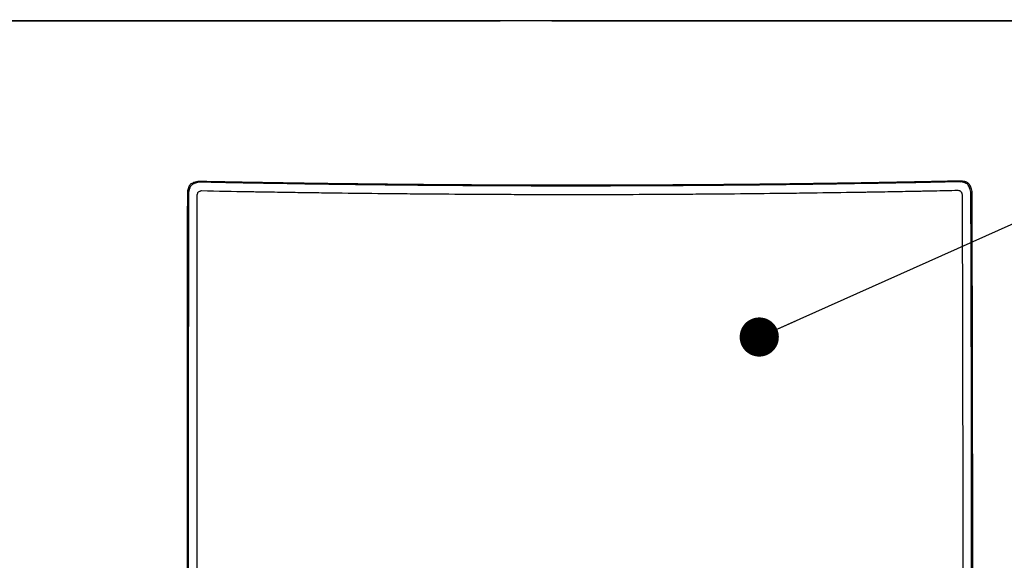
# Model space of a CAD drawing. Header units: millimetres. Extents: x 0 to 864, y 0 to 559.
# Tile 15 of 56: x 125 to 172, y 197 to 223. Entities that reach past the tile are written whole.
import ezdxf

# ---------------------------------------------------------------- set-up
doc = ezdxf.new("R2010")
doc.units = ezdxf.units.MM
doc.layers.add('DIMENSIONS', color=140, linetype='Continuous', lineweight=25)

# ---------------------------------------------------------------- blocks, each defined once
blk = doc.blocks.new('_Dot')
at = {"color": 0, "linetype": 'ByBlock', "lineweight": -2}
blk.add_line((-0.5, 0), (-1, 0), dxfattribs=at)
at = {"color": 0, "linetype": 'ByBlock', "const_width": 0.5}
blk.add_lwpolyline([(-0.25, 0, 1), (0.25, 0, 1)], format="xyb", close=True, dxfattribs=at)

msp = doc.modelspace()

# ---------------------------------------------------------------- linework, layer by layer
for p, q in [((109.638, 222.623), (147.887, 222.623)), ((150.32, 222.623), (193.641, 222.623))]:
    msp.add_line(p, q)
at = {"flags": 128}
for points in [[(133.695, 215.018), (133.668, 215.034), (133.641, 215.051)], [(151.629, 214.834), (151.629, 214.852), (151.629, 214.869)], [(169.562, 215.038), (169.588, 215.054), (169.615, 215.071)], [(133.207, 214.528), (133.18, 214.545), (133.152, 214.561)], [(170.051, 214.549), (170.078, 214.566), (170.106, 214.582)]]:
    msp.add_lwpolyline(points, dxfattribs=at)
for points, knots in [([(182.613, 222.622), (180.13, 222.622), (177.618, 222.622), (172.545, 222.622), (169.985, 222.622), (164.811, 222.622), (162.199, 222.622), (158.239, 222.622), (156.911, 222.622), (154.265, 222.622), (152.945, 222.622), (148.991, 222.622), (146.364, 222.622), (141.132, 222.623), (138.527, 222.623), (134.638, 222.623), (133.344, 222.623), (130.762, 222.623), (129.472, 222.623), (125.628, 222.623), (123.1, 222.623), (120.613, 222.623)], [0, 0, 0, 0, 0.125, 0.125, 0.25, 0.25, 0.375, 0.375, 0.4375, 0.4375, 0.5, 0.5, 0.625, 0.625, 0.75, 0.75, 0.8125, 0.8125, 0.875, 0.875, 1, 1, 1, 1]), ([(133.641, 215.051), (133.603, 215.041), (133.538, 215.024), (133.443, 214.995), (133.362, 214.959), (133.288, 214.909), (133.234, 214.839), (133.197, 214.754), (133.172, 214.659), (133.159, 214.594), (133.152, 214.561)], [0, 0, 0, 0, 0.1581011, 0.2670225, 0.397325, 0.5066506, 0.6149981, 0.7395862, 0.867256, 1, 1, 1, 1]), ([(133.695, 215.018), (133.651, 215.006), (133.613, 214.996), (133.564, 214.982), (133.55, 214.978), (133.53, 214.972), (133.524, 214.97), (133.516, 214.967), (133.513, 214.966), (133.509, 214.964), (133.508, 214.964), (133.505, 214.963), (133.505, 214.963), (133.469, 214.949), (133.439, 214.936), (133.387, 214.906), (133.365, 214.89), (133.326, 214.854), (133.309, 214.833), (133.286, 214.795), (133.279, 214.782), (133.269, 214.76), (133.266, 214.752), (133.262, 214.741), (133.26, 214.737), (133.257, 214.729), (133.255, 214.724), (133.25, 214.708), (133.245, 214.693), (133.239, 214.67), (133.236, 214.662), (133.233, 214.649), (133.232, 214.645), (133.231, 214.639), (133.23, 214.636), (133.229, 214.632), (133.228, 214.629), (133.223, 214.606), (133.216, 214.573), (133.207, 214.528)], [0, 0, 0, 0, 0.125, 0.125, 0.1875, 0.1875, 0.21875, 0.21875, 0.234375, 0.234375, 0.2421875, 0.2421875, 0.25, 0.25, 0.375, 0.375, 0.5, 0.5, 0.625, 0.625, 0.6875, 0.6875, 0.71875, 0.71875, 0.734375, 0.734375, 0.75, 0.75, 0.8125, 0.8125, 0.84375, 0.84375, 0.859375, 0.859375, 0.8671875, 0.8671875, 0.875, 0.875, 1, 1, 1, 1]), ([(151.629, 214.869), (151.366, 214.869), (150.85, 214.87), (150.095, 214.87), (149.225, 214.872), (148.229, 214.875), (146.72, 214.882), (144.836, 214.895), (142.58, 214.914), (140.33, 214.94), (138.462, 214.965), (136.973, 214.989), (135.87, 215.007), (134.759, 215.029), (134.021, 215.043), (133.641, 215.051)], [0, 0, 0, 0, 0.043598, 0.085264, 0.125001, 0.187648, 0.250004, 0.375002, 0.5, 0.624873, 0.749997, 0.812576, 0.874999, 0.935699, 1, 1, 1, 1]), ([(151.629, 214.834), (150.823, 214.835), (150.07, 214.834), (149.358, 214.836), (149.346, 214.836), (149.322, 214.837), (149.31, 214.837), (149.275, 214.837), (149.251, 214.837), (149.18, 214.837), (149.133, 214.837), (148.991, 214.838), (148.897, 214.838), (148.614, 214.839), (148.425, 214.84), (147.861, 214.842), (147.485, 214.844), (147.017, 214.846), (146.926, 214.847), (146.74, 214.848), (146.647, 214.848), (146.367, 214.85), (146.179, 214.851), (145.616, 214.855), (145.237, 214.858), (144.666, 214.862), (144.477, 214.864), (144.1, 214.867), (143.912, 214.868), (143.35, 214.873), (142.977, 214.877), (142.515, 214.882), (142.42, 214.883), (142.233, 214.885), (142.14, 214.886), (141.86, 214.889), (141.673, 214.891), (141.113, 214.898), (140.74, 214.902), (139.621, 214.916), (138.876, 214.927), (137.387, 214.949), (136.645, 214.961), (135.896, 214.975), (135.886, 214.975), (135.864, 214.975), (135.853, 214.976), (135.82, 214.976), (135.798, 214.977), (135.733, 214.978), (135.689, 214.979), (135.556, 214.981), (135.467, 214.983), (135.198, 214.988), (135.016, 214.992), (134.463, 215.002), (134.084, 215.01), (133.695, 215.018)], [0, 0, 0, 0, 0.125, 0.125, 0.126953, 0.126953, 0.128906, 0.128906, 0.132812, 0.132812, 0.140625, 0.140625, 0.15625, 0.15625, 0.1875, 0.1875, 0.25, 0.25, 0.265625, 0.265625, 0.28125, 0.28125, 0.3125, 0.3125, 0.375, 0.375, 0.40625, 0.40625, 0.4375, 0.4375, 0.5, 0.5, 0.515625, 0.515625, 0.53125, 0.53125, 0.5625, 0.5625, 0.625, 0.625, 0.75, 0.75, 0.875, 0.875, 0.876953, 0.876953, 0.878906, 0.878906, 0.882812, 0.882812, 0.890625, 0.890625, 0.90625, 0.90625, 0.9375, 0.9375, 1, 1, 1, 1]), ([(169.615, 215.071), (169.36, 215.066), (168.858, 215.055), (168.119, 215.039), (167.264, 215.022), (166.284, 215.004), (164.795, 214.978), (162.927, 214.951), (160.678, 214.922), (158.422, 214.9), (156.538, 214.886), (155.029, 214.878), (153.91, 214.873), (152.776, 214.871), (152.02, 214.87), (151.629, 214.869)], [0, 0, 0, 0, 0.043293, 0.084957, 0.125001, 0.187401, 0.250003, 0.375084, 0.5, 0.624999, 0.749997, 0.81234, 0.874999, 0.935317, 1, 1, 1, 1]), ([(169.562, 215.038), (169.172, 215.029), (168.793, 215.021), (168.24, 215.009), (168.059, 215.006), (167.79, 215), (167.701, 214.998), (167.568, 214.995), (167.524, 214.994), (167.459, 214.993), (167.437, 214.993), (167.404, 214.992), (167.393, 214.992), (167.371, 214.991), (167.361, 214.991), (166.981, 214.984), (166.611, 214.977), (165.87, 214.964), (165.498, 214.957), (164.382, 214.939), (163.637, 214.928), (162.518, 214.912), (162.145, 214.907), (161.585, 214.9), (161.398, 214.898), (161.118, 214.894), (161.024, 214.893), (160.837, 214.891), (160.743, 214.89), (160.281, 214.885), (159.908, 214.881), (159.346, 214.875), (159.158, 214.873), (158.781, 214.87), (158.592, 214.868), (158.02, 214.863), (157.642, 214.86), (157.078, 214.855), (156.891, 214.854), (156.611, 214.852), (156.518, 214.852), (156.332, 214.85), (156.241, 214.85), (155.399, 214.845), (154.646, 214.841), (153.877, 214.838), (153.867, 214.838), (153.845, 214.838), (153.834, 214.838), (153.801, 214.838), (153.779, 214.838), (153.713, 214.838), (153.669, 214.837), (153.535, 214.837), (153.445, 214.837), (153.172, 214.836), (152.987, 214.836), (152.422, 214.835), (152.032, 214.835), (151.629, 214.834)], [0, 0, 0, 0, 0.0625, 0.0625, 0.09375, 0.09375, 0.109375, 0.109375, 0.1171875, 0.1171875, 0.1210937, 0.1210937, 0.1230469, 0.1230469, 0.125, 0.125, 0.1875, 0.1875, 0.25, 0.25, 0.375, 0.375, 0.4375, 0.4375, 0.46875, 0.46875, 0.484375, 0.484375, 0.5, 0.5, 0.5625, 0.5625, 0.59375, 0.59375, 0.625, 0.625, 0.6875, 0.6875, 0.71875, 0.71875, 0.734375, 0.734375, 0.75, 0.75, 0.875, 0.875, 0.8769531, 0.8769531, 0.8789062, 0.8789062, 0.8828125, 0.8828125, 0.890625, 0.890625, 0.90625, 0.90625, 0.9375, 0.9375, 1, 1, 1, 1]), ([(170.051, 214.549), (170.039, 214.594), (170.028, 214.633), (170.013, 214.682), (170.009, 214.696), (170.002, 214.716), (170, 214.722), (169.997, 214.731), (169.996, 214.734), (169.994, 214.738), (169.994, 214.739), (169.993, 214.742), (169.993, 214.743), (169.979, 214.779), (169.965, 214.809), (169.935, 214.862), (169.919, 214.884), (169.883, 214.922), (169.862, 214.94), (169.824, 214.962), (169.811, 214.969), (169.79, 214.979), (169.782, 214.982), (169.771, 214.987), (169.767, 214.988), (169.76, 214.991), (169.755, 214.993), (169.739, 214.998), (169.724, 215.002), (169.701, 215.009), (169.693, 215.011), (169.681, 215.014), (169.677, 215.015), (169.67, 215.016), (169.668, 215.017), (169.664, 215.018), (169.66, 215.018), (169.638, 215.023), (169.606, 215.03), (169.562, 215.038)], [0, 0, 0, 0, 0.125, 0.125, 0.1875, 0.1875, 0.21875, 0.21875, 0.234375, 0.234375, 0.2421875, 0.2421875, 0.25, 0.25, 0.375, 0.375, 0.5, 0.5, 0.625, 0.625, 0.6875, 0.6875, 0.71875, 0.71875, 0.734375, 0.734375, 0.75, 0.75, 0.8125, 0.8125, 0.84375, 0.84375, 0.859375, 0.859375, 0.8671875, 0.8671875, 0.875, 0.875, 1, 1, 1, 1]), ([(170.106, 214.582), (170.095, 214.621), (170.077, 214.687), (170.046, 214.783), (170.01, 214.865), (169.959, 214.939), (169.89, 214.994), (169.806, 215.03), (169.712, 215.053), (169.648, 215.065), (169.615, 215.071)], [0, 0, 0, 0, 0.157947, 0.26742, 0.397922, 0.50743, 0.615902, 0.739974, 0.867421, 1, 1, 1, 1]), ([(133.152, 214.561), (133.151, 214.054), (133.148, 212.842), (133.146, 210.418), (133.141, 207.019), (133.139, 203.377), (133.138, 199.547), (133.14, 196.166), (133.144, 192.439), (133.152, 188.968), (133.162, 186.53), (133.166, 185.386)], [0, 0, 0, 0, 0.052333, 0.125, 0.25, 0.402504, 0.5, 0.643919, 0.75, 0.882778, 1, 1, 1, 1]), ([(133.207, 214.528), (133.206, 214.064), (133.205, 213.476), (133.203, 212.406), (133.203, 212.018), (133.202, 211.39), (133.202, 211.173), (133.201, 210.835), (133.201, 210.722), (133.201, 210.504), (133.201, 210.398), (133.198, 208.632), (133.197, 207.624), (133.197, 207.26), (133.197, 207.242), (133.197, 207.203), (133.197, 207.184), (133.197, 207.126), (133.197, 207.088), (133.197, 206.973), (133.197, 206.898), (133.197, 206.672), (133.196, 206.523), (133.196, 206.084), (133.196, 205.8), (133.195, 204.42), (133.194, 203.451), (133.193, 201.787), (133.193, 201.092), (133.193, 200.397), (133.193, 200.266), (133.193, 200.023), (133.193, 199.911), (133.193, 199.577), (133.193, 199.36), (133.193, 198.311), (133.194, 197.579), (133.194, 196.642), (133.194, 196.357), (133.195, 195.97), (133.195, 195.848), (133.195, 195.617), (133.195, 195.51), (133.196, 194.54), (133.197, 193.79), (133.198, 192.993), (133.198, 192.841), (133.199, 192.551), (133.199, 192.408), (133.2, 191.979), (133.201, 191.697), (133.206, 189.184), (133.214, 187.165), (133.222, 185.371)], [0, 0, 0, 0, 0.003906, 0.003906, 0.005859, 0.005859, 0.006836, 0.006836, 0.007324, 0.007324, 0.007812, 0.007812, 0.015625, 0.015625, 0.016113, 0.016113, 0.016602, 0.016602, 0.017578, 0.017578, 0.019531, 0.019531, 0.023438, 0.023438, 0.03125, 0.03125, 0.0625, 0.0625, 0.09375, 0.09375, 0.101562, 0.101562, 0.109375, 0.109375, 0.125, 0.125, 0.1875, 0.1875, 0.21875, 0.21875, 0.234375, 0.234375, 0.25, 0.25, 0.375, 0.375, 0.40625, 0.40625, 0.4375, 0.4375, 0.5, 0.5, 1, 1, 1, 1]), ([(133.621, 214.421), (133.628, 214.456), (133.634, 214.482), (133.64, 214.499), (133.641, 214.501), (133.642, 214.504), (133.642, 214.506), (133.644, 214.511), (133.646, 214.514), (133.65, 214.522), (133.652, 214.528), (133.662, 214.543), (133.669, 214.551), (133.692, 214.573), (133.712, 214.584), (133.741, 214.595), (133.741, 214.595), (133.743, 214.596), (133.745, 214.596), (133.748, 214.597), (133.75, 214.598), (133.758, 214.601), (133.764, 214.603), (133.783, 214.608), (133.799, 214.612), (133.817, 214.617)], [0, 0, 0, 0, 0.25, 0.25, 0.265625, 0.265625, 0.28125, 0.28125, 0.3125, 0.3125, 0.375, 0.375, 0.5, 0.5, 0.75, 0.75, 0.765625, 0.765625, 0.78125, 0.78125, 0.8125, 0.8125, 0.875, 0.875, 1, 1, 1, 1]), ([(133.817, 214.617), (134.59, 214.602), (135.323, 214.587), (136.025, 214.574), (136.037, 214.574), (136.06, 214.574), (136.072, 214.574), (136.106, 214.573), (136.129, 214.573), (136.198, 214.571), (136.244, 214.571), (136.381, 214.568), (136.473, 214.567), (136.749, 214.562), (136.933, 214.559), (137.485, 214.55), (137.854, 214.544), (138.408, 214.536), (138.595, 214.533), (138.966, 214.528), (139.151, 214.525), (139.708, 214.518), (140.079, 214.513), (141.19, 214.499), (141.93, 214.491), (142.854, 214.482), (143.041, 214.48), (143.413, 214.476), (143.599, 214.475), (144.157, 214.47), (144.53, 214.467), (145.648, 214.458), (146.395, 214.453), (147.237, 214.449), (147.331, 214.448), (147.519, 214.448), (147.613, 214.447), (147.894, 214.446), (148.082, 214.445), (148.642, 214.443), (149.015, 214.441), (149.397, 214.44), (149.407, 214.44), (149.429, 214.44), (149.44, 214.44), (149.473, 214.44), (149.495, 214.44), (149.56, 214.44), (149.604, 214.44), (149.737, 214.44), (149.827, 214.44), (150.097, 214.439), (150.281, 214.439), (150.842, 214.439), (151.229, 214.439), (151.63, 214.438)], [0, 0, 0, 0, 0.125, 0.125, 0.1269531, 0.1269531, 0.1289062, 0.1289062, 0.1328125, 0.1328125, 0.140625, 0.140625, 0.15625, 0.15625, 0.1875, 0.1875, 0.25, 0.25, 0.28125, 0.28125, 0.3125, 0.3125, 0.375, 0.375, 0.5, 0.5, 0.53125, 0.53125, 0.5625, 0.5625, 0.625, 0.625, 0.75, 0.75, 0.765625, 0.765625, 0.78125, 0.78125, 0.8125, 0.8125, 0.875, 0.875, 0.8769531, 0.8769531, 0.8789062, 0.8789062, 0.8828125, 0.8828125, 0.890625, 0.890625, 0.90625, 0.90625, 0.9375, 0.9375, 1, 1, 1, 1]), ([(151.63, 214.438), (152.03, 214.439), (152.417, 214.439), (152.978, 214.44), (153.162, 214.44), (153.432, 214.441), (153.522, 214.441), (153.655, 214.442), (153.699, 214.442), (153.764, 214.442), (153.786, 214.442), (153.819, 214.442), (153.83, 214.442), (153.852, 214.442), (153.862, 214.442), (154.615, 214.445), (155.363, 214.449), (156.21, 214.454), (156.303, 214.454), (156.49, 214.455), (156.583, 214.456), (156.863, 214.458), (157.05, 214.459), (157.61, 214.463), (157.983, 214.466), (159.102, 214.476), (159.846, 214.483), (160.774, 214.493), (160.958, 214.495), (161.328, 214.5), (161.513, 214.502), (162.067, 214.509), (162.438, 214.514), (163.549, 214.529), (164.291, 214.54), (165.128, 214.553), (165.219, 214.555), (165.404, 214.558), (165.496, 214.559), (165.772, 214.564), (165.957, 214.567), (166.509, 214.577), (166.876, 214.584), (167.255, 214.591), (167.265, 214.591), (167.287, 214.592), (167.298, 214.592), (167.33, 214.593), (167.352, 214.593), (167.417, 214.594), (167.461, 214.595), (167.593, 214.598), (167.681, 214.6), (167.948, 214.605), (168.129, 214.609), (168.678, 214.621), (169.054, 214.629), (169.441, 214.637)], [0, 0, 0, 0, 0.0625, 0.0625, 0.09375, 0.09375, 0.109375, 0.109375, 0.1171875, 0.1171875, 0.1210937, 0.1210937, 0.1230469, 0.1230469, 0.125, 0.125, 0.25, 0.25, 0.265625, 0.265625, 0.28125, 0.28125, 0.3125, 0.3125, 0.375, 0.375, 0.5, 0.5, 0.53125, 0.53125, 0.5625, 0.5625, 0.625, 0.625, 0.75, 0.75, 0.765625, 0.765625, 0.78125, 0.78125, 0.8125, 0.8125, 0.875, 0.875, 0.8769531, 0.8769531, 0.8789062, 0.8789062, 0.8828125, 0.8828125, 0.890625, 0.890625, 0.90625, 0.90625, 0.9375, 0.9375, 1, 1, 1, 1]), ([(169.441, 214.637), (169.476, 214.63), (169.502, 214.624), (169.518, 214.619), (169.52, 214.618), (169.524, 214.617), (169.525, 214.616), (169.53, 214.614), (169.533, 214.613), (169.541, 214.609), (169.546, 214.606), (169.561, 214.597), (169.57, 214.59), (169.592, 214.567), (169.603, 214.546), (169.614, 214.518), (169.614, 214.517), (169.615, 214.515), (169.616, 214.514), (169.617, 214.51), (169.618, 214.508), (169.62, 214.5), (169.622, 214.494), (169.628, 214.474), (169.632, 214.459), (169.637, 214.441)], [0, 0, 0, 0, 0.25, 0.25, 0.265625, 0.265625, 0.28125, 0.28125, 0.3125, 0.3125, 0.375, 0.375, 0.5, 0.5, 0.75, 0.75, 0.765625, 0.765625, 0.78125, 0.78125, 0.8125, 0.8125, 0.875, 0.875, 1, 1, 1, 1]), ([(170.05, 185.372), (170.057, 186.519), (170.062, 187.703), (170.069, 189.531), (170.071, 190.149), (170.074, 191.09), (170.075, 191.406), (170.076, 191.883), (170.077, 192.042), (170.077, 192.282), (170.077, 192.362), (170.078, 192.483), (170.078, 192.523), (170.078, 192.583), (170.078, 192.604), (170.078, 192.634), (170.078, 192.644), (170.078, 192.659), (170.078, 192.664), (170.078, 192.674), (170.078, 192.68), (170.08, 193.734), (170.082, 194.868), (170.083, 196.694), (170.083, 197.323), (170.083, 198.298), (170.083, 198.628), (170.083, 199.131), (170.083, 199.3), (170.083, 199.555), (170.083, 199.641), (170.083, 199.769), (170.083, 199.812), (170.083, 199.877), (170.083, 199.898), (170.083, 199.93), (170.083, 199.941), (170.083, 199.957), (170.083, 199.963), (170.083, 199.971), (170.083, 199.973), (170.083, 199.979), (170.083, 199.982), (170.082, 201.023), (170.081, 202.15), (170.079, 203.973), (170.078, 204.603), (170.076, 205.58), (170.075, 205.911), (170.074, 206.416), (170.074, 206.585), (170.073, 206.842), (170.073, 206.927), (170.073, 207.057), (170.073, 207.1), (170.073, 207.165), (170.073, 207.186), (170.073, 207.219), (170.073, 207.23), (170.073, 207.246), (170.072, 207.251), (170.072, 207.259), (170.072, 207.262), (170.072, 207.266), (170.072, 207.268), (170.072, 207.27), (170.072, 207.272), (170.071, 207.999), (170.068, 209.216), (170.063, 210.92), (170.063, 210.925), (170.063, 210.936), (170.063, 210.942), (170.063, 210.959), (170.063, 210.971), (170.063, 211.005), (170.063, 211.028), (170.062, 211.097), (170.062, 211.143), (170.062, 211.278), (170.062, 211.368), (170.061, 211.633), (170.06, 211.806), (170.059, 212.311), (170.058, 212.631), (170.055, 213.539), (170.053, 214.078), (170.051, 214.549)], [0, 0, 0, 0, 0.125, 0.125, 0.1875, 0.1875, 0.21875, 0.21875, 0.234375, 0.234375, 0.2421875, 0.2421875, 0.2460937, 0.2460937, 0.2480469, 0.2480469, 0.2490234, 0.2490234, 0.2495117, 0.2495117, 0.25, 0.25, 0.375, 0.375, 0.4375, 0.4375, 0.46875, 0.46875, 0.484375, 0.484375, 0.4921875, 0.4921875, 0.4960937, 0.4960937, 0.4980469, 0.4980469, 0.4990234, 0.4990234, 0.4995117, 0.4995117, 0.4997559, 0.4997559, 0.5, 0.5, 0.625, 0.625, 0.6875, 0.6875, 0.71875, 0.71875, 0.734375, 0.734375, 0.7421875, 0.7421875, 0.7460937, 0.7460937, 0.7480469, 0.7480469, 0.7490234, 0.7490234, 0.7495117, 0.7495117, 0.7497559, 0.7497559, 0.7498779, 0.7498779, 0.75, 0.75, 0.875, 0.875, 0.8754883, 0.8754883, 0.8759766, 0.8759766, 0.8769531, 0.8769531, 0.8789062, 0.8789062, 0.8828125, 0.8828125, 0.890625, 0.890625, 0.90625, 0.90625, 0.9375, 0.9375, 1, 1, 1, 1]), ([(170.106, 185.388), (170.109, 185.971), (170.115, 187.155), (170.122, 188.958), (170.129, 190.814), (170.134, 193.204), (170.138, 196.276), (170.138, 199.839), (170.134, 203.57), (170.128, 207.215), (170.119, 210.405), (170.112, 212.831), (170.108, 214.043), (170.106, 214.582)], [0, 0, 0, 0, 0.059715, 0.121308, 0.184745, 0.25, 0.366432, 0.5, 0.615933, 0.75, 0.875, 0.944435, 1, 1, 1, 1]), ([(133.633, 185.761), (133.628, 186.967), (133.623, 188.32), (133.617, 190.562), (133.616, 191.345), (133.614, 192.366), (133.613, 192.573), (133.613, 192.886), (133.613, 193.008), (133.612, 193.293), (133.612, 193.455), (133.611, 193.998), (133.611, 194.438), (133.61, 195.213), (133.61, 195.49), (133.609, 195.935), (133.609, 196.088), (133.609, 196.256), (133.609, 196.265), (133.609, 196.28), (133.609, 196.285), (133.609, 196.295), (133.609, 196.3), (133.609, 196.338), (133.609, 196.413), (133.609, 196.767), (133.609, 197.178), (133.608, 198.344), (133.608, 199.099), (133.608, 200.49), (133.608, 200.997), (133.608, 201.617), (133.608, 201.694), (133.608, 201.867), (133.608, 201.962), (133.609, 202.275), (133.609, 202.52), (133.609, 202.941), (133.609, 203.09), (133.609, 203.288), (133.609, 203.327), (133.609, 203.412), (133.609, 203.457), (133.609, 203.598), (133.609, 203.701), (133.609, 204.038), (133.609, 204.3), (133.61, 204.672), (133.61, 204.749), (133.61, 204.868), (133.61, 204.908), (133.61, 204.969), (133.61, 204.989), (133.61, 205.02), (133.61, 205.031), (133.61, 205.051), (133.61, 205.061), (133.61, 205.179), (133.61, 205.49), (133.611, 206.134), (133.611, 206.276), (133.611, 206.507), (133.611, 206.588), (133.611, 206.713), (133.611, 206.756), (133.611, 206.842), (133.611, 206.889), (133.611, 207.142), (133.611, 207.407), (133.612, 207.898), (133.612, 208.077), (133.612, 208.321), (133.612, 208.37), (133.612, 208.446), (133.613, 208.472), (133.613, 208.51), (133.613, 208.523), (133.613, 208.543), (133.613, 208.549), (133.613, 208.559), (133.613, 208.563), (133.613, 208.575), (133.613, 208.584), (133.613, 208.678), (133.613, 208.895), (133.614, 209.42), (133.614, 209.628), (133.614, 209.99), (133.614, 210.119), (133.614, 210.325), (133.614, 210.395), (133.615, 210.533), (133.615, 210.602), (133.616, 211.772), (133.617, 212.815), (133.619, 213.803)], [0, 0, 0, 0, 0.5, 0.5, 0.75, 0.75, 0.8125, 0.8125, 0.84375, 0.84375, 0.875, 0.875, 0.9375, 0.9375, 0.96875, 0.96875, 0.984375, 0.984375, 0.9853516, 0.9853516, 0.9858398, 0.9858398, 0.9863281, 0.9863281, 0.9882812, 0.9882812, 0.9921875, 0.9921875, 0.9960937, 0.9960937, 0.9980469, 0.9980469, 0.998291, 0.998291, 0.9985352, 0.9985352, 0.9990234, 0.9990234, 0.9992676, 0.9992676, 0.9993286, 0.9993286, 0.9993896, 0.9993896, 0.9995117, 0.9995117, 0.9997559, 0.9997559, 0.9998169, 0.9998169, 0.9998474, 0.9998474, 0.9998627, 0.9998627, 0.9998703, 0.9998703, 0.9998779, 0.9998779, 0.999939, 0.999939, 0.9999542, 0.9999542, 0.9999619, 0.9999619, 0.9999657, 0.9999657, 0.9999695, 0.9999695, 0.9999847, 0.9999847, 0.9999924, 0.9999924, 0.9999943, 0.9999943, 0.9999952, 0.9999952, 0.9999957, 0.9999957, 0.9999959, 0.9999959, 0.9999961, 0.9999961, 0.9999962, 0.9999962, 0.9999971, 0.9999971, 0.9999976, 0.9999976, 0.9999979, 0.9999979, 0.999998, 0.999998, 0.9999981, 0.9999981, 1, 1, 1, 1]), ([(169.64, 213.822), (169.642, 213.273), (169.644, 212.708), (169.646, 211.833), (169.647, 211.538), (169.649, 211.088), (169.649, 210.937), (169.65, 210.708), (169.65, 210.632), (169.65, 210.517), (169.65, 210.479), (169.65, 210.421), (169.65, 210.402), (169.65, 210.373), (169.651, 210.364), (169.651, 210.349), (169.651, 210.344), (169.651, 210.337), (169.651, 210.335), (169.651, 210.33), (169.651, 210.329), (169.653, 209.431), (169.655, 208.69), (169.657, 207.814), (169.658, 207.561), (169.658, 207.241), (169.658, 207.144), (169.659, 207.013), (169.659, 206.972), (169.659, 206.914), (169.659, 206.895), (169.659, 206.868), (169.659, 206.859), (169.659, 206.846), (169.659, 206.842), (169.659, 206.835), (169.659, 206.833), (169.659, 206.83), (169.659, 206.829), (169.659, 206.827), (169.659, 206.827), (169.659, 206.826), (169.659, 206.826), (169.664, 203.904), (169.667, 201.56), (169.668, 199.814), (169.668, 199.81), (169.668, 199.805), (169.668, 199.802), (169.668, 199.794), (169.668, 199.789), (169.668, 199.773), (169.668, 199.762), (169.668, 199.73), (169.668, 199.709), (169.668, 199.646), (169.668, 199.604), (169.668, 199.477), (169.668, 199.393), (169.668, 199.143), (169.668, 198.977), (169.668, 198.485), (169.668, 198.162), (169.668, 197.213), (169.668, 196.604), (169.667, 194.847), (169.666, 193.772), (169.664, 192.791), (169.664, 192.785), (169.664, 192.775), (169.664, 192.77), (169.664, 192.755), (169.664, 192.745), (169.664, 192.716), (169.664, 192.696), (169.663, 192.637), (169.663, 192.597), (169.663, 192.479), (169.663, 192.401), (169.662, 192.165), (169.662, 192.009), (169.661, 191.543), (169.66, 191.236), (169.658, 190.321), (169.656, 189.723), (169.65, 187.964), (169.645, 186.839), (169.639, 185.763)], [0, 0, 0, 0, 0.0625, 0.0625, 0.09375, 0.09375, 0.109375, 0.109375, 0.1171875, 0.1171875, 0.1210937, 0.1210937, 0.1230469, 0.1230469, 0.1240234, 0.1240234, 0.1245117, 0.1245117, 0.1247559, 0.1247559, 0.125, 0.125, 0.1875, 0.1875, 0.21875, 0.21875, 0.234375, 0.234375, 0.2421875, 0.2421875, 0.2460937, 0.2460937, 0.2480469, 0.2480469, 0.2490234, 0.2490234, 0.2495117, 0.2495117, 0.2497559, 0.2497559, 0.2498779, 0.2498779, 0.25, 0.25, 0.5, 0.5, 0.5002441, 0.5002441, 0.5004883, 0.5004883, 0.5009766, 0.5009766, 0.5019531, 0.5019531, 0.5039062, 0.5039062, 0.5078125, 0.5078125, 0.515625, 0.515625, 0.53125, 0.53125, 0.5625, 0.5625, 0.625, 0.625, 0.75, 0.75, 0.7504883, 0.7504883, 0.7509766, 0.7509766, 0.7519531, 0.7519531, 0.7539062, 0.7539062, 0.7578125, 0.7578125, 0.765625, 0.765625, 0.78125, 0.78125, 0.8125, 0.8125, 0.875, 0.875, 1, 1, 1, 1])]:
    msp.add_open_spline(points, degree=3, knots=knots)
for points in [[(133.619, 213.803), (133.62, 214.009), (133.62, 214.215), (133.621, 214.421)], [(169.637, 214.441), (169.638, 214.235), (169.639, 214.029), (169.64, 213.822)]]:
    msp.add_open_spline(points, degree=3)
at = {"layer": 'DIMENSIONS'}
msp.add_line((160.085, 207.72), (224.137, 236.351), dxfattribs=at)

# ---------------------------------------------------------------- block references
at = {"layer": 'DIMENSIONS', "xscale": 1.846153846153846, "yscale": 1.846153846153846, "rotation": 204.0841013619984}
msp.add_blockref('_Dot', (160.085, 207.72, 177.074), dxfattribs=at)

doc.saveas('drawing.dxf')
